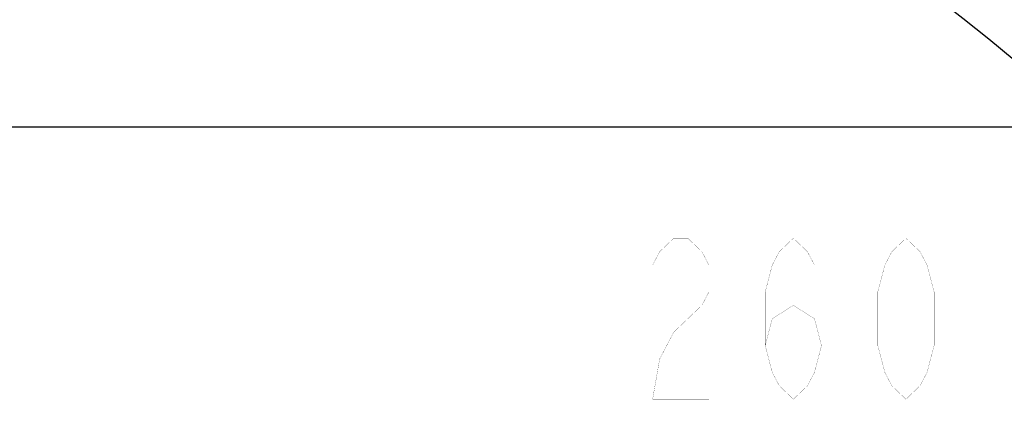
# Model space of a CAD drawing. Header units: millimetres. Extents: x 0 to 14268, y 0 to 10092.
# Tile 118 of 122: x 8692 to 9353, y 7608 to 7870. Entities that reach past the tile are written whole.
import ezdxf

# ---------------------------------------------------------------- set-up
doc = ezdxf.new("R2010")
doc.units = ezdxf.units.MM
doc.header["$LTSCALE"] = 784.74
doc.layers.get('0').update_dxf_attribs({"linetype": 'CONTINUOUS'})
doc.layers.add('运动范围-新_DXF_BALLOON', color=7, linetype='CONTINUOUS')
doc.layers.add('运动范围-新_DXF_DIMENSION', color=7, linetype='CONTINUOUS')
doc.styles.get("Standard").update_dxf_attribs({"font": 'txt', "width": 0.7})
doc.dimstyles.new('DIMSTYLE_13', dxfattribs={"dimtxt": 108, "dimasz": 72, "dimexe": 1, "dimexo": 0, "dimgap": 2.25, "dimtad": 0, "dimtih": 1, "dimtoh": 1, "dimdec": 1, "dimdsep": 46, "dimtxsty": 'Standard', "dimblk": '_FILLED', "dimblk1": '_FILLED', "dimblk2": '_FILLED', "dimcen": 0.09, "dimclrt": 5, "dimazin": 2, "dimtp": 2, "dimtm": 2, "dimtfac": 1, "dimtdec": 0, "dimtofl": 0, "dimtmove": 0, "dimatfit": 3, "dimldrblk": '_FILLED', "dimfxl": 0, "dimtolj": 1, "dimarcsym": 0})
doc.dimstyles.new('DIMSTYLE_9', dxfattribs={"dimtxt": 108, "dimasz": 72, "dimexe": 1, "dimexo": 0, "dimgap": 2.25, "dimtad": 1, "dimdec": 1, "dimdsep": 46, "dimtxsty": 'Standard', "dimblk": '_FILLED', "dimblk1": '_FILLED', "dimblk2": '_FILLED', "dimcen": 0.09, "dimclrt": 5, "dimazin": 2, "dimtp": 2, "dimtm": 2, "dimtfac": 1, "dimtdec": 1, "dimtofl": 0, "dimtmove": 0, "dimatfit": 3, "dimldrblk": '_FILLED', "dimfxl": 0, "dimtolj": 1, "dimarcsym": 0})

# ---------------------------------------------------------------- blocks, each defined once
blk = doc.blocks.new('_FILLED')
at = {"color": 0, "linetype": 'ByBlock'}
blk.add_solid([(0, 0), (-1, 0.1667), (-1, -0.1667)], dxfattribs=at)
blk = doc.blocks.new('*D15')
at = {"layer": '运动范围-新_DXF_DIMENSION', "color": 2, "linetype": 'Continuous', "transparency": 16777216}
for p, q in [((7871.38, 8378.8), (11149.24, 8378.8)), ((11137.24, 8378.8), (11137.24, 6640.22)), ((11137.24, 4901.65), (11137.24, 6640.22)), ((8967.2, 4901.65), (11149.24, 4901.65))]:
    blk.add_line(p, q, dxfattribs=at)
at = {"layer": '运动范围-新_DXF_DIMENSION', "color": 2, "linetype": 'Continuous', "transparency": 16777216, "xscale": 72, "yscale": 72, "zscale": 72}
for p, rotation in [((11137.24, 8378.8), 90), ((11137.24, 4901.65), 270)]:
    blk.add_blockref('_FILLED', p, dxfattribs=dict(at, rotation=rotation))
blk = doc.blocks.new('*D23')
at = {"layer": '运动范围-新_DXF_BALLOON', "color": 2, "linetype": 'Continuous', "transparency": 16777216}
for p, q in [((10479.76, 8135.13), (10479.76, 8522.93)), ((10204.82, 7896.92), (10479.76, 8135.13)), ((10204.82, 6139.27), (10204.82, 7896.92))]:
    blk.add_line(p, q, dxfattribs=at)
blk = doc.blocks.new('*D32')
at = {"layer": '运动范围-新_DXF_BALLOON', "color": 2, "linetype": 'Continuous', "transparency": 16777216}
blk.add_line((7686.9, 7798.57), (10420.46, 7798.57), dxfattribs=at)

msp = doc.modelspace()

# ---------------------------------------------------------------- linework, layer by layer
at = {"color": 2, "linetype": 'Continuous'}
msp.add_arc((7871.383, 6043.397), 2335.402, 2.352729, 142.647271, dxfattribs=at)
at = {"layer": '运动范围-新_DXF_DIMENSION', "color": 5, "linetype": 'Continuous', "const_width": 0.12}
for points in [[(9116.883, 7705.708), (9121.608, 7714.707), (9131.058, 7723.708), (9140.508, 7723.708), (9149.958, 7714.707), (9154.683, 7705.708), (9154.683, 7687.707), (9149.958, 7678.707)], [(9192.483, 7651.707), (9197.208, 7669.708), (9211.383, 7678.707), (9225.558, 7669.708), (9230.283, 7651.707), (9225.558, 7633.708), (9220.833, 7624.708), (9211.383, 7615.707), (9201.933, 7624.708), (9197.208, 7633.708), (9192.483, 7651.707), (9192.483, 7687.707), (9197.208, 7705.708), (9201.933, 7714.707), (9211.383, 7723.708), (9220.833, 7714.707), (9225.558, 7705.708)], [(9286.983, 7615.707), (9277.533, 7624.708), (9272.808, 7633.708), (9268.083, 7651.707), (9268.083, 7687.707), (9272.808, 7705.708), (9277.533, 7714.707), (9286.983, 7723.708), (9296.433, 7714.707), (9301.158, 7705.708), (9305.883, 7687.707), (9305.883, 7651.707), (9301.158, 7633.708), (9296.433, 7624.708), (9286.983, 7615.707)], [(9149.958, 7678.707), (9131.058, 7660.708), (9121.608, 7642.707), (9116.883, 7615.707), (9154.683, 7615.707)]]:
    msp.add_lwpolyline(points, dxfattribs=at)

# ---------------------------------------------------------------- dimensions: what is measured, and where the dimension line sits
at = {"layer": '运动范围-新_DXF_BALLOON', "color": 2, "linetype": 'Continuous'}
for feature_location, offset, dtype, origin, picture, middle in [((10204.816, 6139.268), (274.945, 2383.661), 1, (7521.383, 6139.268), '*D23', (10452.761, 8576.929)), ((7686.898, 7798.566), (2733.559, 0), 0, (7686.898, 5425.897), '*D32', (10474.457, 7825.566))]:
    dim = msp.add_ordinate_dim(feature_location=feature_location, offset=offset, dtype=dtype, origin=origin, dimstyle='DIMSTYLE_13', dxfattribs=at)
    dim.commit()
    dim.dimension.update_dxf_attribs({"geometry": picture, "text_midpoint": middle})
at = {"layer": '运动范围-新_DXF_DIMENSION', "color": 2, "linetype": 'Continuous'}
dim = msp.add_linear_dim(base=(11137.238, 4901.649), p1=(7871.383, 8378.798), p2=(8967.197, 4901.649), angle=270, dimstyle='DIMSTYLE_9', dxfattribs=at)
dim.commit()
dim.dimension.update_dxf_attribs({"geometry": '*D15', "text_midpoint": (11137.238, 6413.424), "dimtype": 160})

doc.saveas('drawing.dxf')
